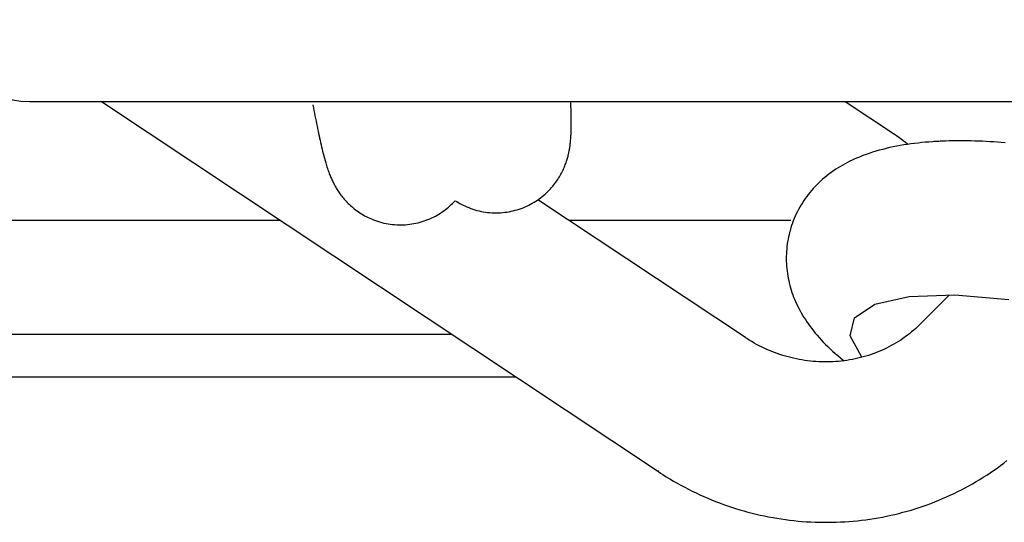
# Model space of a CAD drawing. Extents: x -285 to 5863, y 308 to 3178.
# Tile 81 of 256: x 127.853 to 128.579, y 982.683 to 983.054. Entities that reach past the tile are written whole.
import ezdxf

# ---------------------------------------------------------------- set-up
doc = ezdxf.new("R2010")
doc.units = 0
doc.header["$MEASUREMENT"] = 0
doc.layers.add('SPILL-BUCKET', color=1, linetype='CONTINUOUS')

msp = doc.modelspace()

# ---------------------------------------------------------------- linework, layer by layer
at = {"layer": 'SPILL-BUCKET', "linetype": 'Continuous'}
msp.add_line((127.86053, 982.99374), (129.54644, 982.99374), dxfattribs=at)
at = {"layer": 'SPILL-BUCKET', "color": 1, "linetype": 'Continuous'}
for p, q in [((127.9137, 982.99374), (128.324, 982.72074)), ((128.25954, 982.99181), (128.25946, 982.99372)), ((128.46168, 982.99374), (128.49797, 982.9696)), ((128.06943, 982.99121), (128.06982, 982.98912)), ((128.06982, 982.98912), (128.07022, 982.98707)), ((128.07022, 982.98707), (128.07061, 982.98506)), ((128.07061, 982.98506), (128.071, 982.98307)), ((128.25961, 982.98997), (128.25954, 982.99181)), ((128.25966, 982.98817), (128.25961, 982.98997)), ((128.25971, 982.98632), (128.25966, 982.98817)), ((128.25976, 982.98452), (128.25971, 982.98632)), ((128.071, 982.98307), (128.07138, 982.98113)), ((128.07138, 982.98113), (128.07176, 982.97921)), ((128.07176, 982.97921), (128.07214, 982.97734)), ((128.25979, 982.98286), (128.25976, 982.98452)), ((128.25982, 982.98124), (128.25979, 982.98286)), ((128.25983, 982.97954), (128.25982, 982.98124)), ((128.25984, 982.97788), (128.25983, 982.97954)), ((128.25983, 982.97606), (128.25984, 982.97788)), ((128.07214, 982.97734), (128.07251, 982.97549)), ((128.07251, 982.97549), (128.07289, 982.97368)), ((128.07289, 982.97368), (128.07326, 982.9719)), ((128.07326, 982.9719), (128.07363, 982.97015)), ((128.25966, 982.96954), (128.25972, 982.9708)), ((128.25972, 982.9708), (128.25977, 982.97253)), ((128.25977, 982.97253), (128.25981, 982.97426)), ((128.25981, 982.97426), (128.25983, 982.97606)), ((128.07363, 982.97015), (128.074, 982.96842)), ((128.074, 982.96842), (128.07437, 982.96673)), ((128.07437, 982.96673), (128.07474, 982.96505)), ((128.07474, 982.96505), (128.07511, 982.96341)), ((128.07511, 982.96341), (128.07549, 982.96176)), ((128.25911, 982.96259), (128.25921, 982.96345)), ((128.25921, 982.96345), (128.25929, 982.96429)), ((128.25929, 982.96429), (128.25938, 982.96523)), ((128.25938, 982.96523), (128.25945, 982.96615)), ((128.25945, 982.96615), (128.25953, 982.96721)), ((128.25953, 982.96721), (128.2596, 982.96825)), ((128.2596, 982.96825), (128.25966, 982.96954)), ((128.49797, 982.9696), (128.49872, 982.9691)), ((128.49872, 982.9691), (128.49946, 982.96859)), ((128.49946, 982.96859), (128.50116, 982.9674)), ((128.50116, 982.9674), (128.50282, 982.96617)), ((128.50282, 982.96617), (128.50446, 982.96491)), ((128.50446, 982.96491), (128.50608, 982.96363)), ((128.50608, 982.96363), (128.50791, 982.96211)), ((128.518, 982.96334), (128.51536, 982.96306)), ((128.52066, 982.96358), (128.518, 982.96334)), ((128.52332, 982.9638), (128.52066, 982.96358)), ((128.52599, 982.96399), (128.52332, 982.9638)), ((128.52733, 982.96407), (128.52599, 982.96399)), ((128.52867, 982.96415), (128.52733, 982.96407)), ((128.53053, 982.96425), (128.52867, 982.96415)), ((128.53169, 982.96432), (128.53053, 982.96425)), ((128.53286, 982.96437), (128.53169, 982.96432)), ((128.53553, 982.96448), (128.53286, 982.96437)), ((128.53823, 982.96457), (128.53553, 982.96448)), ((128.54091, 982.96464), (128.53823, 982.96457)), ((128.54362, 982.96468), (128.54091, 982.96464)), ((128.54632, 982.96469), (128.54362, 982.96468)), ((128.54905, 982.96469), (128.54632, 982.96469)), ((128.55176, 982.96466), (128.54905, 982.96469)), ((128.5545, 982.96461), (128.55176, 982.96466)), ((128.55724, 982.96453), (128.5545, 982.96461)), ((128.55999, 982.96444), (128.55724, 982.96453)), ((128.56274, 982.96433), (128.55999, 982.96444)), ((128.56551, 982.96419), (128.56274, 982.96433)), ((128.56828, 982.96404), (128.56551, 982.96419)), ((128.57106, 982.96386), (128.56828, 982.96404)), ((128.57384, 982.96367), (128.57106, 982.96386)), ((128.57664, 982.96346), (128.57384, 982.96367)), ((128.57944, 982.96322), (128.57664, 982.96346)), ((128.07549, 982.96176), (128.07586, 982.96016)), ((128.07586, 982.96016), (128.07625, 982.95853)), ((128.07625, 982.95853), (128.07664, 982.95694)), ((128.07664, 982.95694), (128.07705, 982.95529)), ((128.25797, 982.95571), (128.25813, 982.95644)), ((128.25813, 982.95644), (128.25828, 982.95721)), ((128.25828, 982.95721), (128.25842, 982.95794)), ((128.25842, 982.95794), (128.25855, 982.95871)), ((128.25855, 982.95871), (128.25867, 982.95945)), ((128.25867, 982.95945), (128.2588, 982.96023)), ((128.2588, 982.96023), (128.25891, 982.96099)), ((128.25891, 982.96099), (128.25901, 982.9618)), ((128.25901, 982.9618), (128.25911, 982.96259)), ((128.48181, 982.95626), (128.47938, 982.95546)), ((128.48425, 982.95701), (128.48181, 982.95626)), ((128.48675, 982.95773), (128.48425, 982.95701)), ((128.48927, 982.9584), (128.48675, 982.95773)), ((128.49183, 982.95904), (128.48927, 982.9584)), ((128.4944, 982.95964), (128.49183, 982.95904)), ((128.49699, 982.9602), (128.4944, 982.95964)), ((128.49959, 982.96072), (128.49699, 982.9602)), ((128.5022, 982.96119), (128.49959, 982.96072)), ((128.50483, 982.96164), (128.5022, 982.96119)), ((128.50744, 982.96204), (128.50483, 982.96164)), ((128.51008, 982.96242), (128.50744, 982.96204)), ((128.51271, 982.96275), (128.51008, 982.96242)), ((128.51536, 982.96306), (128.51271, 982.96275)), ((128.07705, 982.95529), (128.07747, 982.95367)), ((128.07747, 982.95367), (128.07793, 982.95192)), ((128.07793, 982.95192), (128.07841, 982.95019)), ((128.07841, 982.95019), (128.07894, 982.94835)), ((128.25574, 982.94794), (128.25602, 982.94876)), ((128.25602, 982.94876), (128.2563, 982.94957)), ((128.2563, 982.94957), (128.25655, 982.95036)), ((128.25655, 982.95036), (128.2568, 982.95115)), ((128.2568, 982.95115), (128.25702, 982.95192)), ((128.25702, 982.95192), (128.25724, 982.95269)), ((128.25724, 982.95269), (128.25743, 982.95344)), ((128.25743, 982.95344), (128.25763, 982.95421)), ((128.25763, 982.95421), (128.2578, 982.95495)), ((128.2578, 982.95495), (128.25797, 982.95571)), ((128.46328, 982.94866), (128.46154, 982.94774)), ((128.46509, 982.94957), (128.46328, 982.94866)), ((128.4669, 982.95045), (128.46509, 982.94957)), ((128.4688, 982.95132), (128.4669, 982.95045)), ((128.47071, 982.95216), (128.4688, 982.95132)), ((128.4727, 982.95298), (128.47071, 982.95216)), ((128.4747, 982.95377), (128.4727, 982.95298)), ((128.47703, 982.95464), (128.4747, 982.95377)), ((128.47938, 982.95546), (128.47703, 982.95464)), ((128.07894, 982.94835), (128.0795, 982.94651)), ((128.0795, 982.94651), (128.07983, 982.94544)), ((128.07983, 982.94544), (128.08018, 982.94436)), ((128.08018, 982.94436), (128.08051, 982.9434)), ((128.08051, 982.9434), (128.08085, 982.94242)), ((128.08085, 982.94242), (128.08116, 982.94156)), ((128.08116, 982.94156), (128.08149, 982.94068)), ((128.25264, 982.94093), (128.25312, 982.94186)), ((128.25312, 982.94186), (128.25356, 982.94277)), ((128.25356, 982.94277), (128.25398, 982.94366)), ((128.25398, 982.94366), (128.25438, 982.94455)), ((128.25438, 982.94455), (128.25475, 982.94541)), ((128.25475, 982.94541), (128.2551, 982.94627)), ((128.2551, 982.94627), (128.25543, 982.94711)), ((128.25543, 982.94711), (128.25574, 982.94794)), ((128.45303, 982.94253), (128.45136, 982.94135)), ((128.45477, 982.94369), (128.45303, 982.94253)), ((128.45653, 982.94482), (128.45477, 982.94369)), ((128.45817, 982.94582), (128.45653, 982.94482)), ((128.45982, 982.94678), (128.45817, 982.94582)), ((128.46154, 982.94774), (128.45982, 982.94678)), ((128.08149, 982.94068), (128.08179, 982.93989)), ((128.08179, 982.93989), (128.08212, 982.93907)), ((128.08212, 982.93907), (128.08242, 982.93833)), ((128.08242, 982.93833), (128.08274, 982.93756)), ((128.08274, 982.93756), (128.08306, 982.93684)), ((128.08306, 982.93684), (128.08339, 982.9361)), ((128.08339, 982.9361), (128.08371, 982.9354)), ((128.08371, 982.9354), (128.08406, 982.93468)), ((128.08406, 982.93468), (128.0844, 982.93399)), ((128.24772, 982.93318), (128.24846, 982.93417)), ((128.24846, 982.93417), (128.24916, 982.93516)), ((128.24916, 982.93516), (128.24982, 982.93615)), ((128.24982, 982.93615), (128.25045, 982.93712)), ((128.25045, 982.93712), (128.25105, 982.93809)), ((128.25105, 982.93809), (128.25161, 982.93905)), ((128.25161, 982.93905), (128.25214, 982.94)), ((128.25214, 982.94), (128.25264, 982.94093)), ((128.44358, 982.93503), (128.44215, 982.9337)), ((128.44505, 982.93635), (128.44358, 982.93503)), ((128.44656, 982.93763), (128.44505, 982.93635)), ((128.44812, 982.9389), (128.44656, 982.93763)), ((128.4497, 982.94013), (128.44812, 982.9389)), ((128.45136, 982.94135), (128.4497, 982.94013)), ((128.0844, 982.93399), (128.08476, 982.93327)), ((128.08476, 982.93327), (128.08512, 982.93258)), ((128.08512, 982.93258), (128.08551, 982.93187)), ((128.08551, 982.93187), (128.08589, 982.93118)), ((128.08589, 982.93118), (128.0863, 982.93046)), ((128.0863, 982.93046), (128.08671, 982.92977)), ((128.08671, 982.92977), (128.08715, 982.92905)), ((128.08715, 982.92905), (128.0876, 982.92834)), ((128.0876, 982.92834), (128.08807, 982.92761)), ((128.08807, 982.92761), (128.08855, 982.9269)), ((128.08855, 982.9269), (128.08906, 982.92616)), ((128.24154, 982.92631), (128.24253, 982.92726)), ((128.24253, 982.92726), (128.24349, 982.92824)), ((128.24349, 982.92824), (128.24441, 982.92921)), ((128.24441, 982.92921), (128.2453, 982.9302)), ((128.2453, 982.9302), (128.24614, 982.93119)), ((128.24614, 982.93119), (128.24695, 982.93218)), ((128.24695, 982.93218), (128.24772, 982.93318)), ((128.43684, 982.9281), (128.43561, 982.92663)), ((128.4381, 982.92953), (128.43684, 982.9281)), ((128.43942, 982.93095), (128.4381, 982.92953)), ((128.44076, 982.93233), (128.43942, 982.93095)), ((128.44215, 982.9337), (128.44076, 982.93233)), ((128.08906, 982.92616), (128.08959, 982.92542)), ((128.08959, 982.92542), (128.09014, 982.92468)), ((128.09014, 982.92468), (128.09072, 982.92393)), ((128.09072, 982.92393), (128.09132, 982.92317)), ((128.09132, 982.92317), (128.09195, 982.9224)), ((128.09195, 982.9224), (128.09261, 982.92163)), ((128.09261, 982.92163), (128.0933, 982.92086)), ((128.0933, 982.92086), (128.09401, 982.92008)), ((128.09401, 982.92008), (128.09476, 982.91929)), ((128.17325, 982.91953), (128.17416, 982.92049)), ((128.17437, 982.92053), (128.17539, 982.91987)), ((128.17539, 982.91987), (128.17643, 982.91924)), ((128.23241, 982.91939), (128.23366, 982.92017)), ((128.23366, 982.92017), (128.23488, 982.92097)), ((128.23488, 982.92097), (128.23607, 982.92181)), ((128.38814, 982.81954), (128.23528, 982.92126)), ((128.23607, 982.92181), (128.23723, 982.92267)), ((128.23723, 982.92267), (128.23836, 982.92355)), ((128.23836, 982.92355), (128.23946, 982.92445)), ((128.23946, 982.92445), (128.24051, 982.92537)), ((128.24051, 982.92537), (128.24154, 982.92631)), ((128.43111, 982.92056), (128.43009, 982.91899)), ((128.43217, 982.92211), (128.43111, 982.92056)), ((128.43328, 982.92364), (128.43217, 982.92211)), ((128.43443, 982.92515), (128.43328, 982.92364)), ((128.43561, 982.92663), (128.43443, 982.92515)), ((128.09476, 982.91929), (128.09554, 982.91851)), ((128.09554, 982.91851), (128.09636, 982.91772)), ((128.09636, 982.91772), (128.0972, 982.91693)), ((128.0972, 982.91693), (128.09809, 982.91615)), ((128.09809, 982.91615), (128.09901, 982.91537)), ((128.09901, 982.91537), (128.09996, 982.91459)), ((128.09996, 982.91459), (128.10095, 982.91382)), ((128.10095, 982.91382), (128.10198, 982.91306)), ((128.10198, 982.91306), (128.10303, 982.91232)), ((128.16471, 982.91226), (128.16589, 982.9131)), ((128.16589, 982.9131), (128.16705, 982.91396)), ((128.16705, 982.91396), (128.16817, 982.91484)), ((128.16817, 982.91484), (128.16926, 982.91575)), ((128.16926, 982.91575), (128.17032, 982.91668)), ((128.17032, 982.91668), (128.17134, 982.91762)), ((128.17134, 982.91762), (128.17232, 982.91858)), ((128.17232, 982.91858), (128.17325, 982.91953)), ((128.17643, 982.91924), (128.17761, 982.91855)), ((128.17761, 982.91855), (128.17882, 982.91789)), ((128.17882, 982.91789), (128.18006, 982.91726)), ((128.18006, 982.91726), (128.18132, 982.91665)), ((128.18132, 982.91665), (128.18276, 982.91601)), ((128.18276, 982.91601), (128.18423, 982.9154)), ((128.18423, 982.9154), (128.18572, 982.91483)), ((128.18572, 982.91483), (128.18723, 982.91431)), ((128.18723, 982.91431), (128.18877, 982.91383)), ((128.18877, 982.91383), (128.19032, 982.91339)), ((128.19032, 982.91339), (128.19187, 982.913)), ((128.19187, 982.913), (128.19345, 982.91265)), ((128.19345, 982.91265), (128.19503, 982.91236)), ((128.21244, 982.91217), (128.21398, 982.91243)), ((128.21398, 982.91243), (128.21552, 982.91273)), ((128.21552, 982.91273), (128.21703, 982.91307)), ((128.21703, 982.91307), (128.21853, 982.91346)), ((128.21853, 982.91346), (128.22001, 982.91388)), ((128.22001, 982.91388), (128.22148, 982.91435)), ((128.22148, 982.91435), (128.22292, 982.91485)), ((128.22292, 982.91485), (128.22435, 982.91539)), ((128.22435, 982.91539), (128.22575, 982.91597)), ((128.22575, 982.91597), (128.22713, 982.91659)), ((128.22713, 982.91659), (128.22849, 982.91724)), ((128.22849, 982.91724), (128.22982, 982.91792)), ((128.22982, 982.91792), (128.23113, 982.91864)), ((128.23113, 982.91864), (128.23241, 982.91939)), ((128.42642, 982.9125), (128.42561, 982.91083)), ((128.42727, 982.91415), (128.42642, 982.9125)), ((128.42817, 982.91578), (128.42727, 982.91415)), ((128.4291, 982.91739), (128.42817, 982.91578)), ((128.43009, 982.91899), (128.4291, 982.91739)), ((128.10303, 982.91232), (128.10413, 982.91158)), ((128.10413, 982.91158), (128.10526, 982.91087)), ((128.10526, 982.91087), (128.10642, 982.91017)), ((128.10642, 982.91017), (128.1076, 982.90949)), ((128.1076, 982.90949), (128.10882, 982.90884)), ((128.10882, 982.90884), (128.11007, 982.90821)), ((128.11007, 982.90821), (128.11134, 982.90761)), ((128.11134, 982.90761), (128.11264, 982.90704)), ((128.11264, 982.90704), (128.11411, 982.90644)), ((128.11411, 982.90644), (128.1156, 982.90588)), ((128.1156, 982.90588), (128.11712, 982.90537)), ((128.11712, 982.90537), (128.11865, 982.90489)), ((128.14989, 982.9051), (128.15135, 982.90557)), ((128.15135, 982.90557), (128.15279, 982.90609)), ((128.15279, 982.90609), (128.15421, 982.90663)), ((128.15421, 982.90663), (128.15561, 982.90722)), ((128.15561, 982.90722), (128.15699, 982.90784)), ((128.15699, 982.90784), (128.15834, 982.9085)), ((128.15834, 982.9085), (128.15967, 982.90919)), ((128.15967, 982.90919), (128.16097, 982.90991)), ((128.16097, 982.90991), (128.16224, 982.91066)), ((128.16224, 982.91066), (128.16349, 982.91145)), ((128.16349, 982.91145), (128.16471, 982.91226)), ((128.19503, 982.91236), (128.19662, 982.91211)), ((128.19662, 982.91211), (128.19821, 982.9119)), ((128.19821, 982.9119), (128.1998, 982.91175)), ((128.1998, 982.91175), (128.2014, 982.91164)), ((128.2014, 982.91164), (128.20299, 982.91158)), ((128.20299, 982.91158), (128.20458, 982.91156)), ((128.20458, 982.91156), (128.20617, 982.91159)), ((128.20617, 982.91159), (128.20775, 982.91167)), ((128.20775, 982.91167), (128.20932, 982.91179)), ((128.20932, 982.91179), (128.21089, 982.91196)), ((128.21089, 982.91196), (128.21244, 982.91217)), ((128.42344, 982.90574), (128.4228, 982.90401)), ((128.42412, 982.90745), (128.42344, 982.90574)), ((128.42484, 982.90915), (128.42412, 982.90745)), ((128.42561, 982.91083), (128.42484, 982.90915)), ((128.11865, 982.90489), (128.1202, 982.90446)), ((128.1202, 982.90446), (128.12177, 982.90408)), ((128.12177, 982.90408), (128.12334, 982.90375)), ((128.12334, 982.90375), (128.12492, 982.90346)), ((128.12492, 982.90346), (128.12651, 982.90321)), ((128.12651, 982.90321), (128.1281, 982.90302)), ((128.1281, 982.90302), (128.1297, 982.90287)), ((128.1297, 982.90287), (128.13129, 982.90277)), ((128.13129, 982.90277), (128.13288, 982.90271)), ((128.13288, 982.90271), (128.13448, 982.90271)), ((128.13448, 982.90271), (128.13606, 982.90275)), ((128.13606, 982.90275), (128.13764, 982.90283)), ((128.13764, 982.90283), (128.13921, 982.90296)), ((128.13921, 982.90296), (128.14078, 982.90314)), ((128.14078, 982.90314), (128.14233, 982.90336)), ((128.14233, 982.90336), (128.14387, 982.90362)), ((128.14387, 982.90362), (128.1454, 982.90393)), ((128.1454, 982.90393), (128.14691, 982.90428)), ((128.14691, 982.90428), (128.14841, 982.90467)), ((128.14841, 982.90467), (128.14989, 982.9051)), ((128.42166, 982.90053), (128.42086, 982.89762)), ((128.42221, 982.90228), (128.42166, 982.90053)), ((128.4228, 982.90401), (128.42221, 982.90228)), ((128.41958, 982.89206), (128.41926, 982.89027)), ((128.41994, 982.89385), (128.41958, 982.89206)), ((128.42036, 982.89562), (128.41994, 982.89385)), ((128.42037, 982.89565), (128.42036, 982.89562)), ((128.42038, 982.89568), (128.42037, 982.89565)), ((128.42072, 982.89706), (128.42038, 982.89568)), ((128.42082, 982.89747), (128.42072, 982.89706)), ((128.41855, 982.88489), (128.41841, 982.88308)), ((128.41874, 982.88668), (128.41855, 982.88489)), ((128.41898, 982.88848), (128.41874, 982.88668)), ((128.41926, 982.89027), (128.41898, 982.88848)), ((128.41825, 982.87948), (128.41823, 982.87768)), ((128.41823, 982.87768), (128.41826, 982.87588)), ((128.41831, 982.88128), (128.41825, 982.87948)), ((128.41841, 982.88308), (128.41831, 982.88128)), ((128.41826, 982.87588), (128.41833, 982.87408)), ((128.41833, 982.87408), (128.41845, 982.87229)), ((128.41845, 982.87229), (128.4186, 982.8705)), ((128.4186, 982.8705), (128.4188, 982.86871)), ((128.4188, 982.86871), (128.41904, 982.86693)), ((128.41904, 982.86693), (128.41932, 982.86516)), ((128.41932, 982.86516), (128.41965, 982.86339)), ((128.41965, 982.86339), (128.42001, 982.86162)), ((128.42001, 982.86162), (128.42041, 982.85988)), ((128.42041, 982.85988), (128.42086, 982.85812)), ((128.42086, 982.85812), (128.42134, 982.85639)), ((128.42134, 982.85639), (128.42187, 982.85465)), ((128.42187, 982.85465), (128.42243, 982.85294)), ((128.42243, 982.85294), (128.42304, 982.85121)), ((128.42304, 982.85121), (128.42367, 982.84951)), ((128.42367, 982.84951), (128.42436, 982.84781)), ((128.42436, 982.84781), (128.42508, 982.84612)), ((128.48342, 982.84416), (128.50874, 982.84997)), ((128.50874, 982.84997), (128.54255, 982.85114)), ((128.53821, 982.85099), (128.51649, 982.82906)), ((128.54255, 982.85114), (128.58224, 982.84761)), ((128.42508, 982.84612), (128.42584, 982.84443)), ((128.42584, 982.84443), (128.42664, 982.84276)), ((128.42664, 982.84276), (128.42749, 982.84108)), ((128.42749, 982.84108), (128.42836, 982.83942)), ((128.46855, 982.83418), (128.48342, 982.84416)), ((128.42836, 982.83942), (128.42929, 982.83775)), ((128.42929, 982.83775), (128.43025, 982.83611)), ((128.43025, 982.83611), (128.43127, 982.83444)), ((128.43127, 982.83444), (128.43231, 982.83281)), ((128.43231, 982.83281), (128.43342, 982.83115)), ((128.46527, 982.8208), (128.46855, 982.83418)), ((128.43342, 982.83115), (128.43455, 982.82951)), ((128.43455, 982.82951), (128.43575, 982.82785)), ((128.43575, 982.82785), (128.43698, 982.82622)), ((128.43698, 982.82622), (128.43828, 982.82456)), ((128.5136, 982.82633), (128.51211, 982.82501)), ((128.51506, 982.82768), (128.5136, 982.82633)), ((128.51649, 982.82906), (128.51506, 982.82768)), ((128.38869, 982.81918), (128.38814, 982.81954)), ((128.38925, 982.81882), (128.38869, 982.81918)), ((128.391, 982.81771), (128.38925, 982.81882)), ((128.43828, 982.82456), (128.43961, 982.82292)), ((128.43961, 982.82292), (128.44102, 982.82126)), ((128.44102, 982.82126), (128.44246, 982.81962)), ((128.44246, 982.81962), (128.44398, 982.81794)), ((128.47384, 982.80504), (128.46527, 982.8208)), ((128.5042, 982.8189), (128.50254, 982.81778)), ((128.50584, 982.82006), (128.5042, 982.8189)), ((128.50745, 982.82125), (128.50584, 982.82006)), ((128.50903, 982.82247), (128.50745, 982.82125)), ((128.51058, 982.82373), (128.50903, 982.82247)), ((128.51211, 982.82501), (128.51058, 982.82373)), ((128.39278, 982.81663), (128.391, 982.81771)), ((128.39458, 982.81559), (128.39278, 982.81663)), ((128.3964, 982.81458), (128.39458, 982.81559)), ((128.39823, 982.8136), (128.3964, 982.81458)), ((128.4001, 982.81266), (128.39823, 982.8136)), ((128.40197, 982.81176), (128.4001, 982.81266)), ((128.40387, 982.81089), (128.40197, 982.81176)), ((128.40578, 982.81007), (128.40387, 982.81089)), ((128.44398, 982.81794), (128.44554, 982.81629)), ((128.44554, 982.81629), (128.44718, 982.81461)), ((128.44718, 982.81461), (128.44885, 982.81296)), ((128.44885, 982.81296), (128.4506, 982.81128)), ((128.4506, 982.81128), (128.45239, 982.80963)), ((128.49022, 982.81092), (128.48837, 982.81009)), ((128.49204, 982.81179), (128.49022, 982.81092)), ((128.49385, 982.8127), (128.49204, 982.81179)), ((128.49563, 982.81364), (128.49385, 982.8127)), ((128.4974, 982.81462), (128.49563, 982.81364)), ((128.49913, 982.81564), (128.4974, 982.81462)), ((128.50085, 982.81669), (128.49913, 982.81564)), ((128.50254, 982.81778), (128.50085, 982.81669)), ((128.40772, 982.80927), (128.40578, 982.81007)), ((128.40966, 982.80852), (128.40772, 982.80927)), ((128.41162, 982.8078), (128.40966, 982.80852)), ((128.4136, 982.80712), (128.41162, 982.8078)), ((128.41559, 982.80648), (128.4136, 982.80712)), ((128.41759, 982.80588), (128.41559, 982.80648)), ((128.4196, 982.80531), (128.41759, 982.80588)), ((128.42162, 982.80479), (128.4196, 982.80531)), ((128.42365, 982.8043), (128.42162, 982.80479)), ((128.42569, 982.80386), (128.42365, 982.8043)), ((128.42774, 982.80345), (128.42569, 982.80386)), ((128.45239, 982.80963), (128.45426, 982.80795)), ((128.45426, 982.80795), (128.45617, 982.8063)), ((128.45617, 982.8063), (128.45814, 982.80465)), ((128.45814, 982.80465), (128.46014, 982.80302)), ((128.46896, 982.80386), (128.46695, 982.80345)), ((128.47096, 982.8043), (128.46896, 982.80386)), ((128.47296, 982.80479), (128.47096, 982.8043)), ((128.47494, 982.80531), (128.47296, 982.80479)), ((128.4769, 982.80588), (128.47494, 982.80531)), ((128.47885, 982.80648), (128.4769, 982.80588)), ((128.48079, 982.80713), (128.47885, 982.80648)), ((128.48271, 982.80781), (128.48079, 982.80713)), ((128.48461, 982.80853), (128.48271, 982.80781)), ((128.4865, 982.80929), (128.48461, 982.80853)), ((128.48837, 982.81009), (128.4865, 982.80929)), ((128.4298, 982.80309), (128.42774, 982.80345)), ((128.43186, 982.80276), (128.4298, 982.80309)), ((128.43392, 982.80248), (128.43186, 982.80276)), ((128.436, 982.80223), (128.43392, 982.80248)), ((128.43807, 982.80203), (128.436, 982.80223)), ((128.44014, 982.80186), (128.43807, 982.80203)), ((128.44222, 982.80174), (128.44014, 982.80186)), ((128.4443, 982.80166), (128.44222, 982.80174)), ((128.44638, 982.80162), (128.4443, 982.80166)), ((128.44846, 982.80162), (128.44638, 982.80162)), ((128.45053, 982.80166), (128.44846, 982.80162)), ((128.4526, 982.80174), (128.45053, 982.80166)), ((128.45467, 982.80186), (128.4526, 982.80174)), ((128.45673, 982.80203), (128.45467, 982.80186)), ((128.45879, 982.80223), (128.45673, 982.80203)), ((128.46084, 982.80247), (128.45879, 982.80223)), ((128.46014, 982.80302), (128.46083, 982.80247)), ((128.46288, 982.80276), (128.46084, 982.80247)), ((128.46492, 982.80308), (128.46288, 982.80276)), ((128.46695, 982.80345), (128.46492, 982.80308)), ((128.57352, 982.7234), (128.576, 982.7252)), ((128.576, 982.7252), (128.57844, 982.72703)), ((128.57844, 982.72703), (128.58086, 982.72891)), ((128.324, 982.72074), (128.32372, 982.72168)), ((128.324, 982.72074), (128.32558, 982.7197)), ((128.32558, 982.7197), (128.32717, 982.71867)), ((128.32717, 982.71867), (128.32982, 982.717)), ((128.32982, 982.717), (128.33248, 982.71537)), ((128.56076, 982.71493), (128.56337, 982.71655)), ((128.56337, 982.71655), (128.56594, 982.71821)), ((128.56594, 982.71821), (128.5685, 982.7199)), ((128.5685, 982.7199), (128.57103, 982.72163)), ((128.57103, 982.72163), (128.57352, 982.7234)), ((128.33248, 982.71537), (128.33517, 982.71377)), ((128.33517, 982.71377), (128.33789, 982.71222)), ((128.33789, 982.71222), (128.34062, 982.7107)), ((128.34062, 982.7107), (128.34338, 982.70922)), ((128.5501, 982.70882), (128.5528, 982.71029)), ((128.5528, 982.71029), (128.55548, 982.7118)), ((128.55548, 982.7118), (128.55813, 982.71334)), ((128.55813, 982.71334), (128.56076, 982.71493)), ((128.34338, 982.70922), (128.34616, 982.70777)), ((128.34616, 982.70777), (128.34896, 982.70637)), ((128.34896, 982.70637), (128.35178, 982.70501)), ((128.35178, 982.70501), (128.35461, 982.70368)), ((128.35461, 982.70368), (128.35747, 982.7024)), ((128.35747, 982.7024), (128.36035, 982.70115)), ((128.53344, 982.70082), (128.53627, 982.70206)), ((128.53627, 982.70206), (128.53907, 982.70333)), ((128.53907, 982.70333), (128.54186, 982.70464)), ((128.54186, 982.70464), (128.54463, 982.706)), ((128.54463, 982.706), (128.54737, 982.70739)), ((128.54737, 982.70739), (128.5501, 982.70882)), ((128.36035, 982.70115), (128.36324, 982.69995)), ((128.36324, 982.69995), (128.36615, 982.69878)), ((128.36615, 982.69878), (128.36907, 982.69766)), ((128.36907, 982.69766), (128.37202, 982.69658)), ((128.37202, 982.69658), (128.37497, 982.69554)), ((128.37497, 982.69554), (128.37794, 982.69454)), ((128.51609, 982.69428), (128.51902, 982.69526)), ((128.51902, 982.69526), (128.52194, 982.69629)), ((128.52194, 982.69629), (128.52484, 982.69736)), ((128.52484, 982.69736), (128.52773, 982.69848)), ((128.52773, 982.69848), (128.53059, 982.69963)), ((128.53059, 982.69963), (128.53344, 982.70082)), ((128.37794, 982.69454), (128.38093, 982.69358)), ((128.38093, 982.69358), (128.38393, 982.69266)), ((128.38393, 982.69266), (128.38694, 982.69179)), ((128.38694, 982.69179), (128.38996, 982.69096)), ((128.38996, 982.69096), (128.39299, 982.69017)), ((128.39299, 982.69017), (128.39604, 982.68942)), ((128.39604, 982.68942), (128.39909, 982.68871)), ((128.39909, 982.68871), (128.40216, 982.68805)), ((128.40216, 982.68805), (128.40523, 982.68744)), ((128.48907, 982.68727), (128.49212, 982.68788)), ((128.49212, 982.68788), (128.49516, 982.68853)), ((128.49516, 982.68853), (128.49819, 982.68922)), ((128.49819, 982.68922), (128.50121, 982.68996)), ((128.50121, 982.68996), (128.50421, 982.69074)), ((128.50421, 982.69074), (128.5072, 982.69156)), ((128.5072, 982.69156), (128.51018, 982.69242)), ((128.51018, 982.69242), (128.51314, 982.69333)), ((128.51314, 982.69333), (128.51609, 982.69428)), ((128.40523, 982.68744), (128.40831, 982.68686)), ((128.40831, 982.68686), (128.4114, 982.68633)), ((128.4114, 982.68633), (128.41449, 982.68584)), ((128.41449, 982.68584), (128.41759, 982.6854)), ((128.41759, 982.6854), (128.4207, 982.68499)), ((128.4207, 982.68499), (128.42381, 982.68464)), ((128.42381, 982.68464), (128.42692, 982.68432)), ((128.42692, 982.68432), (128.43004, 982.68405)), ((128.43004, 982.68405), (128.43316, 982.68383)), ((128.43316, 982.68383), (128.43629, 982.68365)), ((128.43629, 982.68365), (128.43941, 982.68351)), ((128.43941, 982.68351), (128.44254, 982.68341)), ((128.44254, 982.68341), (128.44566, 982.68336)), ((128.44566, 982.68336), (128.44879, 982.68336)), ((128.44879, 982.68336), (128.45191, 982.68339)), ((128.45191, 982.68339), (128.45504, 982.68348)), ((128.45504, 982.68348), (128.45816, 982.6836)), ((128.45816, 982.6836), (128.46127, 982.68377)), ((128.46127, 982.68377), (128.46439, 982.68399)), ((128.46439, 982.68399), (128.4675, 982.68424)), ((128.4675, 982.68424), (128.4706, 982.68455)), ((128.4706, 982.68455), (128.4737, 982.68489)), ((128.4737, 982.68489), (128.47679, 982.68528)), ((128.47679, 982.68528), (128.47987, 982.68572)), ((128.47987, 982.68572), (128.48295, 982.68619)), ((128.48295, 982.68619), (128.48602, 982.68671)), ((128.48602, 982.68671), (128.48907, 982.68727))]:
    msp.add_line(p, q, dxfattribs=at)
at = {"layer": 'SPILL-BUCKET', "color": 7, "linetype": 'Continuous'}
for p, q in [((128.04555, 982.90581), (126.70934, 982.90581)), ((128.42152, 982.90581), (128.2583, 982.90581)), ((128.17154, 982.82198), (126.70494, 982.82198)), ((126.37195, 982.79075), (128.21901, 982.79075))]:
    msp.add_line(p, q, dxfattribs=at)
at = {"layer": 'SPILL-BUCKET', "linetype": 'Continuous'}
msp.add_arc((127.86053, 983.0562), 0.06246, 182, 270, dxfattribs=at)

doc.saveas('drawing.dxf')
